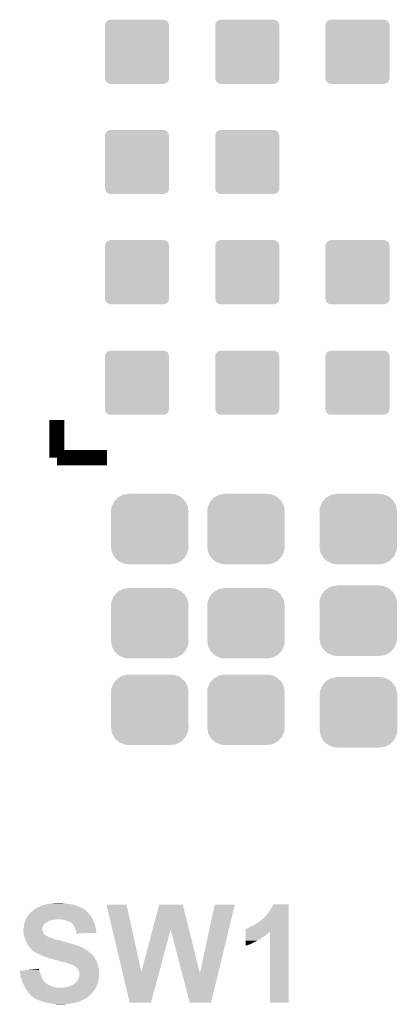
# Model space of a CAD drawing. Extents: x -1.3 to 24.2, y -3.9 to 39.2.
# Tile 18 of 24: x 6.2 to 10, y 19.2 to 29. Entities that reach past the tile are written whole.
import ezdxf

# ---------------------------------------------------------------- set-up
doc = ezdxf.new("R2010")
doc.units = 0
doc.layers.get('0').update_dxf_attribs({"linetype": 'CONTINUOUS'})
doc.layers.add('NORA-B266_CLICK_V100_GTO', color=14, linetype='CONTINUOUS')
doc.layers.add('NORA-B266_CLICK_V100_GTS', color=12, linetype='CONTINUOUS')

# ---------------------------------------------------------------- blocks, each defined once
blk = doc.blocks.new('CUSTOM_58')
for points in [[(-0.34504, 0.286174), (-0.320744, 0.31339), (0.348152, 0.286174), (0.317222, 0.31339)], [(-0.320744, 0.31339), (-0.298526, 0.325596), (0.317222, 0.31339), (0.30335, 0.325596)], [(-0.298526, 0.325596), (-0.268438, 0.342124), (0.30335, 0.325596), (0.2622, 0.342124)], [(-0.268438, 0.342124), (-0.233628, 0.347838), (0.2622, 0.342124), (0.247972, 0.347838)], [(-0.233628, 0.347838), (-0.20955, 0.35179), (0.247972, 0.347838), (0.20955, 0.35179)], [(-0.38735, 0.17526), (-0.383124, 0.213652), (0.38735, 0.17526), (0.380766, 0.213652)], [(-0.383124, 0.213652), (-0.37475, 0.234078), (0.380766, 0.213652), (0.377262, 0.234078)], [(-0.37475, 0.234078), (-0.360486, 0.26887), (0.377262, 0.234078), (0.357822, 0.26887)], [(-0.360486, 0.26887), (-0.34504, 0.286174), (0.357822, 0.26887), (0.348152, 0.286174)], [(-0.38608, 0.154124), (-0.38735, 0.17526), (0.38608, 0.154124), (0.38735, 0.17526)], [(-0.38608, -0.154124), (-0.38608, 0.154124), (0.38608, -0.154124), (0.38608, 0.154124)], [(-0.38735, -0.17526), (-0.38608, -0.154124), (0.38735, -0.17526), (0.38608, -0.154124)], [(-0.380764, -0.213652), (-0.38735, -0.17526), (0.383124, -0.213652), (0.38735, -0.17526)], [(-0.377262, -0.234078), (-0.380764, -0.213652), (0.374748, -0.234078), (0.383124, -0.213652)], [(-0.35782, -0.26887), (-0.377262, -0.234078), (0.360486, -0.26887), (0.374748, -0.234078)], [(-0.348152, -0.286174), (-0.35782, -0.26887), (0.345038, -0.286174), (0.360486, -0.26887)], [(-0.31722, -0.31339), (-0.348152, -0.286174), (0.320744, -0.31339), (0.345038, -0.286174)], [(-0.30335, -0.325596), (-0.31722, -0.31339), (0.298524, -0.325596), (0.320744, -0.31339)], [(-0.262198, -0.342124), (-0.30335, -0.325596), (0.268438, -0.342124), (0.298524, -0.325596)], [(-0.247972, -0.347838), (-0.262198, -0.342124), (0.233626, -0.347838), (0.268438, -0.342124)], [(-0.20955, -0.35179), (-0.247972, -0.347838), (0.20955, -0.35179), (0.233626, -0.347838)]]:
    blk.add_solid(points)
blk = doc.blocks.new('CUSTOM_66')
for points in [[(-0.317122, 0.281914), (-0.305296, 0.299956), (0.314628, 0.281914), (0.3081, 0.299956)], [(-0.305296, 0.299956), (-0.299954, 0.308104), (0.3081, 0.299956), (0.295678, 0.308104)], [(-0.299954, 0.308104), (-0.275024, 0.31713), (0.295678, 0.308104), (0.281914, 0.31713)], [(-0.275024, 0.31713), (-0.27051, 0.318764), (0.281914, 0.31713), (0.27051, 0.318764)], [(-0.27051, 0.318764), (-0.27051, 0.32004), (0.27051, 0.318764), (0.27051, 0.32004)], [(-0.32004, -0.27051), (-0.32004, 0.27051), (0.32004, -0.27051), (0.32004, 0.27051)], [(-0.318754, 0.27051), (-0.317122, 0.281914), (0.318754, 0.27051), (0.314628, 0.281914)], [(-0.314628, -0.281912), (-0.318754, -0.27051), (0.317122, -0.281912), (0.318754, -0.27051)], [(-0.3081, -0.299956), (-0.314628, -0.281912), (0.305296, -0.299956), (0.317122, -0.281912)], [(-0.295676, -0.308104), (-0.3081, -0.299956), (0.299956, -0.308104), (0.305296, -0.299956)], [(-0.281914, -0.31713), (-0.295676, -0.308104), (0.275022, -0.31713), (0.299956, -0.308104)], [(-0.27051, -0.318764), (-0.281914, -0.31713), (0.27051, -0.318764), (0.275022, -0.31713)], [(-0.27051, -0.32004), (-0.27051, -0.318764), (0.27051, -0.32004), (0.27051, -0.318764)]]:
    blk.add_solid(points)

msp = doc.modelspace()

# ---------------------------------------------------------------- linework, layer by layer
at = {"layer": 'NORA-B266_CLICK_V100_GTO', "const_width": 0.1524}
for points in [[(6.61924, 24.638), (6.61924, 25.01392)], [(6.61924, 24.638), (7.11962, 24.638)]]:
    msp.add_lwpolyline(points, dxfattribs=at)
at = {"layer": 'NORA-B266_CLICK_V100_GTO'}
for points in [[(6.39572, 20.13204), (6.410956, 20.142198), (6.892544, 20.13204), (6.878322, 20.142198)], [(6.410956, 20.142198), (6.41858, 20.14728), (6.878322, 20.142198), (6.866888, 20.14728)], [(6.41858, 20.14728), (6.446524, 20.15998), (6.866888, 20.14728), (6.838314, 20.15998)], [(6.446524, 20.15998), (6.449066, 20.159986), (6.838314, 20.15998), (6.8383, 20.159986)], [(6.449066, 20.159986), (6.4516, 20.16252), (6.8383, 20.159986), (6.832598, 20.16252)], [(6.4516, 20.16252), (6.451604, 20.162522), (6.832598, 20.16252), (6.832594, 20.162522)], [(6.451604, 20.162522), (6.461762, 20.1676), (6.832594, 20.162522), (6.81736, 20.1676)], [(6.461762, 20.1676), (6.469382, 20.17014), (6.81736, 20.1676), (6.80974, 20.17014)], [(6.469382, 20.17014), (6.477002, 20.17268), (6.80974, 20.17014), (6.802966, 20.17268)], [(6.477002, 20.17268), (6.489702, 20.175222), (6.802966, 20.17268), (6.796186, 20.175222)], [(6.489702, 20.175222), (6.496044, 20.177758), (6.796186, 20.175222), (6.789422, 20.177758)], [(6.496044, 20.177758), (6.502402, 20.1803), (6.789422, 20.177758), (6.774174, 20.1803)], [(6.502402, 20.1803), (6.53034, 20.18538), (6.774174, 20.1803), (6.7437, 20.18538)], [(6.53034, 20.18538), (6.54685, 20.18792), (6.7437, 20.18538), (6.720842, 20.18792)], [(6.54685, 20.18792), (6.56336, 20.19046), (6.720842, 20.18792), (6.711954, 20.19046)], [(6.56336, 20.19046), (6.58114, 20.193), (6.711954, 20.19046), (6.703064, 20.193)], [(6.58114, 20.193), (6.598922, 20.19554), (6.685282, 20.193), (6.670038, 20.19554)], [(7.11457, 20.177742), (7.114566, 20.177758), (7.315204, 20.177742), (7.114566, 20.177758)], [(7.273438, 19.507286), (7.11457, 20.177742), (7.462544, 19.507286), (7.315204, 20.177742)], [(7.574982, 19.9313), (7.640332, 20.177742), (7.937942, 19.9313), (7.876544, 20.177742)], [(7.640332, 20.177742), (7.640338, 20.17776), (7.876544, 20.177742), (7.640338, 20.17776)], [(8.04674, 19.494592), (8.194052, 20.177734), (8.229232, 19.494592), (8.394694, 20.177734)], [(8.194052, 20.177734), (8.194058, 20.17776), (8.394694, 20.177734), (8.194058, 20.17776)], [(8.747762, 20.12188), (8.76554, 20.15236), (8.933178, 20.12188), (8.933178, 20.15236)], [(8.76554, 20.15236), (8.780782, 20.182818), (8.933178, 20.15236), (8.93318, 20.182818)], [(8.780782, 20.182818), (8.780794, 20.18284), (8.93318, 20.182818), (8.780794, 20.18284)], [(6.3119, 20.038062), (6.314944, 20.043138), (6.97484, 20.038062), (6.9723, 20.043138)], [(6.314944, 20.043138), (6.324088, 20.05838), (6.9723, 20.043138), (6.962138, 20.05838)], [(6.324088, 20.05838), (6.32714, 20.063464), (6.962138, 20.05838), (6.95909, 20.063464)], [(6.32714, 20.063464), (6.327146, 20.066006), (6.95909, 20.063464), (6.957566, 20.066006)], [(6.327146, 20.066006), (6.332216, 20.071078), (6.957566, 20.066006), (6.954522, 20.071078)], [(6.332216, 20.071078), (6.33476, 20.073622), (6.954522, 20.071078), (6.95198, 20.073622)], [(6.33476, 20.073622), (6.340476, 20.08124), (6.95198, 20.073622), (6.944362, 20.08124)], [(6.340476, 20.08124), (6.342382, 20.08378), (6.944362, 20.08124), (6.942458, 20.08378)], [(6.342382, 20.08378), (6.36016, 20.101558), (6.942458, 20.08378), (6.92912, 20.101558)], [(6.36016, 20.101558), (6.36524, 20.106638), (6.92912, 20.101558), (6.92404, 20.106638)], [(6.36524, 20.106638), (6.36778, 20.109178), (6.92404, 20.106638), (6.918966, 20.109178)], [(6.36778, 20.109178), (6.372856, 20.114254), (6.918966, 20.109178), (6.916422, 20.114254)], [(6.372856, 20.114254), (6.372862, 20.11426), (6.916422, 20.114254), (6.916416, 20.11426)], [(6.372862, 20.11426), (6.392454, 20.1295), (6.916416, 20.11426), (6.8961, 20.1295)], [(6.392454, 20.1295), (6.39572, 20.13204), (6.8961, 20.1295), (6.892544, 20.13204)], [(8.676642, 20.038062), (8.69188, 20.0533), (8.933176, 20.038062), (8.933176, 20.0533)], [(8.69188, 20.0533), (8.70712, 20.07108), (8.933176, 20.0533), (8.933176, 20.07108)], [(8.70712, 20.07108), (8.727438, 20.093938), (8.933176, 20.07108), (8.933178, 20.093938)], [(8.727438, 20.093938), (8.747762, 20.12188), (8.933178, 20.093938), (8.933178, 20.12188)], [(6.283962, 19.936464), (6.289036, 19.949158), (6.474462, 19.936464), (6.47446, 19.949158)], [(6.289036, 19.949158), (6.28904, 19.949164), (6.47446, 19.949158), (6.47446, 19.949164)], [(6.28904, 19.949164), (6.290852, 19.961858), (6.47446, 19.949164), (6.476998, 19.961858)], [(6.290852, 19.961858), (6.29158, 19.96694), (6.476998, 19.961858), (6.480808, 19.96694)], [(6.29158, 19.96694), (6.292144, 19.97202), (6.480808, 19.96694), (6.48462, 19.97202)], [(6.292144, 19.97202), (6.293838, 19.98726), (6.48462, 19.97202), (6.49478, 19.98726)], [(6.293838, 19.98726), (6.294122, 19.989802), (6.49478, 19.98726), (6.497322, 19.989802)], [(6.294122, 19.989802), (6.295812, 19.994874), (6.497322, 19.989802), (6.502394, 19.994874)], [(6.295812, 19.994874), (6.295814, 19.99488), (6.502394, 19.994874), (6.504936, 19.99488)], [(6.295814, 19.99488), (6.300046, 20.00758), (6.504936, 19.99488), (6.525262, 20.00758)], [(6.300046, 20.00758), (6.30174, 20.01266), (6.525262, 20.00758), (6.53542, 20.01266)], [(6.30174, 20.01266), (6.30377, 20.01774), (6.53542, 20.01266), (6.54558, 20.01774)], [(6.30377, 20.01774), (6.306818, 20.025358), (6.54558, 20.01774), (6.568438, 20.025358)], [(6.306818, 20.025358), (6.30885, 20.03044), (6.568438, 20.025358), (6.60908, 20.03044)], [(6.30885, 20.03044), (6.309866, 20.03298), (6.60908, 20.03044), (6.624318, 20.03298)], [(6.309866, 20.03298), (6.3119, 20.038062), (6.97738, 20.03298), (6.97484, 20.038062)], [(6.6675, 20.03044), (6.637022, 20.03298), (6.97865, 20.03044), (6.97738, 20.03298)], [(6.692898, 20.0279), (6.6675, 20.03044), (6.97992, 20.0279), (6.97865, 20.03044)], [(6.71322, 20.02028), (6.692898, 20.0279), (6.982778, 20.02028), (6.97992, 20.0279)], [(6.731, 20.015202), (6.71322, 20.02028), (6.984682, 20.015202), (6.982778, 20.02028)], [(6.7437, 20.01012), (6.731, 20.015202), (6.986588, 20.01012), (6.984682, 20.015202)], [(6.74878, 20.00758), (6.7437, 20.01012), (6.98754, 20.00758), (6.986588, 20.01012)], [(6.753856, 20.005042), (6.74878, 20.00758), (6.988628, 20.005042), (6.98754, 20.00758)], [(6.758934, 19.999966), (6.753856, 20.005042), (6.990804, 19.999966), (6.988628, 20.005042)], [(6.761474, 19.99996), (6.758934, 19.999966), (6.990806, 19.99996), (6.990804, 19.999966)], [(6.77164, 19.9898), (6.761474, 19.99996), (6.99516, 19.9898), (6.990806, 19.99996)], [(6.776718, 19.984722), (6.77164, 19.9898), (6.997066, 19.984722), (6.99516, 19.9898)], [(6.787606, 19.969478), (6.776718, 19.984722), (7.00278, 19.969478), (6.997066, 19.984722)], [(6.789418, 19.96694), (6.787606, 19.969478), (7.003344, 19.96694), (7.00278, 19.969478)], [(6.79704, 19.9517), (6.789418, 19.96694), (7.006732, 19.9517), (7.003344, 19.96694)], [(6.80466, 19.93138), (6.79704, 19.9517), (7.011248, 19.93138), (7.006732, 19.9517)], [(8.511544, 19.939002), (8.53186, 19.94916), (8.933174, 19.939002), (8.933174, 19.94916)], [(8.53186, 19.94916), (8.54964, 19.95678), (8.933174, 19.94916), (8.933174, 19.95678)], [(8.54964, 19.95678), (8.575042, 19.96694), (8.933174, 19.95678), (8.933174, 19.96694)], [(8.575042, 19.96694), (8.60044, 19.982178), (8.933174, 19.96694), (8.933174, 19.982178)], [(8.60044, 19.982178), (8.63092, 20.0025), (8.933174, 19.982178), (8.933174, 20.0025)], [(8.63092, 20.0025), (8.6614, 20.025362), (8.933174, 20.0025), (8.933176, 20.025362)], [(8.6614, 20.025362), (8.663946, 20.0279), (8.933176, 20.025362), (8.933176, 20.0279)], [(8.663946, 20.0279), (8.666486, 20.027914), (8.933176, 20.0279), (8.933176, 20.027914)], [(8.666486, 20.027914), (8.669024, 20.03298), (8.933176, 20.027914), (8.933176, 20.03298)], [(8.669024, 20.03298), (8.676642, 20.038062), (8.933176, 20.03298), (8.933176, 20.038062)], [(6.28396, 19.923762), (6.283962, 19.936464), (6.474462, 19.923762), (6.474462, 19.936464)], [(6.283962, 19.923758), (6.28396, 19.923762), (6.474462, 19.923758), (6.474462, 19.923762)], [(6.284808, 19.91614), (6.283962, 19.923758), (6.477, 19.91614), (6.474462, 19.923758)], [(6.285936, 19.905978), (6.284808, 19.91614), (6.482082, 19.905978), (6.477, 19.91614)], [(6.2865, 19.9009), (6.285936, 19.905978), (6.483352, 19.9009), (6.482082, 19.905978)], [(6.287136, 19.895816), (6.2865, 19.9009), (6.484622, 19.895816), (6.483352, 19.9009)], [(6.288406, 19.88566), (6.287136, 19.895816), (6.492242, 19.88566), (6.484622, 19.895816)], [(6.28904, 19.880582), (6.288406, 19.88566), (6.49732, 19.880582), (6.492242, 19.88566)], [(6.290492, 19.8755), (6.28904, 19.880582), (6.5024, 19.8755), (6.49732, 19.880582)], [(6.291944, 19.87042), (6.290492, 19.8755), (6.510022, 19.87042), (6.5024, 19.8755)], [(6.29267, 19.86788), (6.291944, 19.87042), (6.515102, 19.86788), (6.510022, 19.87042)], [(6.293396, 19.865336), (6.29267, 19.86788), (6.522722, 19.865336), (6.515102, 19.86788)], [(6.294846, 19.860258), (6.293396, 19.865336), (6.527806, 19.860258), (6.522722, 19.865336)], [(6.295572, 19.857718), (6.294846, 19.860258), (6.537962, 19.857718), (6.527806, 19.860258)], [(6.298474, 19.84756), (6.295572, 19.857718), (6.56336, 19.84756), (6.537962, 19.857718)], [(6.299198, 19.84502), (6.298474, 19.84756), (6.568442, 19.84502), (6.56336, 19.84756)], [(6.807202, 19.923758), (6.80466, 19.93138), (7.01294, 19.923758), (7.011248, 19.93138)], [(6.80974, 19.916138), (6.807202, 19.923758), (7.012932, 19.916138), (7.01294, 19.923758)], [(6.814818, 19.903442), (6.80974, 19.916138), (7.012922, 19.903442), (7.012932, 19.916138)], [(6.81609, 19.89836), (6.814818, 19.903442), (7.012918, 19.89836), (7.012922, 19.903442)], [(6.81736, 19.893282), (6.81609, 19.89836), (6.882218, 19.893282), (7.012918, 19.89836)], [(6.81736, 19.890762), (6.81736, 19.893282), (6.81736, 19.890762), (6.882218, 19.893282)], [(7.462544, 19.507286), (7.574982, 19.9313), (7.640826, 19.507286), (7.754598, 19.9313)], [(7.868748, 19.494592), (7.754598, 19.9313), (8.04674, 19.494592), (7.937942, 19.9313)], [(8.503928, 19.84502), (8.50393, 19.855182), (8.658858, 19.84502), (8.676642, 19.855182)], [(8.50393, 19.855182), (8.503932, 19.86534), (8.676642, 19.855182), (8.69188, 19.86534)], [(8.503932, 19.86534), (8.503934, 19.88566), (8.69188, 19.86534), (8.71728, 19.88566)], [(8.503934, 19.88566), (8.503936, 19.89328), (8.71728, 19.88566), (8.727438, 19.89328)], [(8.503936, 19.903438), (8.503938, 19.908484), (8.740136, 19.903438), (8.745182, 19.908484)], [(8.503936, 19.900898), (8.503936, 19.903438), (8.73506, 19.900898), (8.740136, 19.903438)], [(8.503936, 19.89328), (8.503936, 19.900898), (8.727438, 19.89328), (8.73506, 19.900898)], [(8.503938, 19.908484), (8.503942, 19.93646), (8.933172, 19.908484), (8.933174, 19.93646)], [(8.503942, 19.93646), (8.50646, 19.936482), (8.933174, 19.93646), (8.933174, 19.936482)], [(8.50646, 19.936482), (8.506482, 19.939), (8.933174, 19.936482), (8.933174, 19.939)], [(8.506482, 19.939), (8.511544, 19.939002), (8.933174, 19.939), (8.933174, 19.939002)], [(8.74522, 19.202422), (8.745182, 19.908484), (8.933158, 19.202422), (8.933172, 19.908484)], [(6.301376, 19.83994), (6.299198, 19.84502), (6.578602, 19.83994), (6.568442, 19.84502)], [(6.303552, 19.834862), (6.301376, 19.83994), (6.59384, 19.834862), (6.578602, 19.83994)], [(6.307908, 19.8247), (6.303552, 19.834862), (6.63448, 19.8247), (6.59384, 19.834862)], [(6.310086, 19.81962), (6.307908, 19.8247), (6.657338, 19.81962), (6.63448, 19.8247)], [(6.313352, 19.812), (6.310086, 19.81962), (6.68274, 19.812), (6.657338, 19.81962)], [(6.31444, 19.80946), (6.313352, 19.812), (6.690364, 19.80946), (6.68274, 19.812)], [(6.31444, 19.809458), (6.31444, 19.80946), (6.69545, 19.809458), (6.695442, 19.80946)], [(6.315826, 19.806918), (6.31444, 19.809458), (6.705602, 19.806918), (6.69545, 19.809458)], [(6.318596, 19.80184), (6.315826, 19.806918), (6.718302, 19.80184), (6.705602, 19.806918)], [(6.319984, 19.799298), (6.318596, 19.80184), (6.731, 19.799298), (6.718302, 19.80184)], [(6.322754, 19.79422), (6.319984, 19.799298), (6.74624, 19.79422), (6.731, 19.799298)], [(6.325524, 19.78914), (6.322754, 19.79422), (6.76402, 19.78914), (6.74624, 19.79422)], [(6.32968, 19.78152), (6.325524, 19.78914), (6.788786, 19.78152), (6.76402, 19.78914)], [(6.331204, 19.77898), (6.32968, 19.78152), (6.79704, 19.77898), (6.788786, 19.78152)], [(6.337298, 19.768822), (6.331204, 19.77898), (6.8326, 19.768822), (6.79704, 19.77898)], [(6.346826, 19.75612), (6.337298, 19.768822), (6.86562, 19.75612), (6.8326, 19.768822)], [(6.352542, 19.7485), (6.346826, 19.75612), (6.880858, 19.7485), (6.86562, 19.75612)], [(6.358258, 19.74088), (6.352542, 19.7485), (6.893564, 19.74088), (6.880858, 19.7485)], [(8.50392, 19.76885), (8.503922, 19.7866), (8.50392, 19.76885), (8.554718, 19.7866)], [(8.503922, 19.7866), (8.503926, 19.819622), (8.554718, 19.7866), (8.62076, 19.819622)], [(8.503926, 19.819622), (8.503928, 19.83232), (8.62076, 19.819622), (8.64108, 19.83232)], [(8.503928, 19.83232), (8.503928, 19.84502), (8.64108, 19.83232), (8.658858, 19.84502)], [(6.358274, 19.740858), (6.358258, 19.74088), (6.8961, 19.740858), (6.893564, 19.74088)], [(6.36016, 19.738342), (6.358274, 19.740858), (6.896114, 19.738342), (6.8961, 19.740858)], [(6.360168, 19.738334), (6.36016, 19.738342), (6.896114, 19.738334), (6.896114, 19.738342)], [(6.36524, 19.733262), (6.360168, 19.738334), (6.906256, 19.733262), (6.896114, 19.738334)], [(6.365244, 19.73326), (6.36524, 19.733262), (6.906258, 19.73326), (6.906256, 19.733262)], [(6.370314, 19.730722), (6.365244, 19.73326), (6.91049, 19.730722), (6.906258, 19.73326)], [(6.372858, 19.725644), (6.370314, 19.730722), (6.918954, 19.725644), (6.91049, 19.730722)], [(6.372864, 19.72564), (6.372858, 19.725644), (6.91896, 19.72564), (6.918954, 19.725644)], [(6.38556, 19.71548), (6.372864, 19.72564), (6.931152, 19.71548), (6.91896, 19.72564)], [(6.4008, 19.70532), (6.38556, 19.71548), (6.943344, 19.70532), (6.931152, 19.71548)], [(6.40969, 19.70024), (6.4008, 19.70532), (6.94944, 19.70024), (6.943344, 19.70532)], [(6.418578, 19.69516), (6.40969, 19.70024), (6.955248, 19.69516), (6.94944, 19.70024)], [(6.43636, 19.68754), (6.418578, 19.69516), (6.963956, 19.68754), (6.955248, 19.69516)], [(6.44652, 19.68246), (6.43636, 19.68754), (6.969762, 19.68246), (6.963956, 19.68754)], [(6.47192, 19.66976), (6.44652, 19.68246), (6.980876, 19.66976), (6.969762, 19.68246)], [(6.493252, 19.662142), (6.47192, 19.66976), (6.98754, 19.662142), (6.980876, 19.66976)], [(6.50748, 19.65706), (6.493252, 19.662142), (6.991352, 19.65706), (6.98754, 19.662142)], [(6.525262, 19.64944), (6.50748, 19.65706), (6.997064, 19.64944), (6.991352, 19.65706)], [(6.540498, 19.644362), (6.525262, 19.64944), (7.000872, 19.644362), (6.997064, 19.64944)], [(6.558276, 19.64182), (6.540498, 19.644362), (7.002778, 19.64182), (7.000872, 19.644362)], [(6.558288, 19.641816), (6.558276, 19.64182), (7.00278, 19.641816), (7.002778, 19.64182)], [(6.57098, 19.63674), (6.558288, 19.641816), (7.002784, 19.63674), (7.00278, 19.641816)], [(6.571, 19.636734), (6.57098, 19.63674), (7.002784, 19.636734), (7.002784, 19.63674)], [(6.578602, 19.6342), (6.571, 19.636734), (7.004474, 19.6342), (7.002784, 19.636734)], [(6.588758, 19.631662), (6.578602, 19.6342), (7.006168, 19.631662), (7.004474, 19.6342)], [(6.593836, 19.629122), (6.588758, 19.631662), (7.00786, 19.629122), (7.006168, 19.631662)], [(6.596378, 19.62912), (6.593836, 19.629122), (7.007862, 19.62912), (7.00786, 19.629122)], [(6.63702, 19.61896), (6.596378, 19.62912), (7.013956, 19.61896), (7.007862, 19.62912)], [(6.645918, 19.616418), (6.63702, 19.61896), (7.01548, 19.616418), (7.013956, 19.61896)], [(6.672578, 19.6088), (6.645918, 19.616418), (7.018746, 19.6088), (7.01548, 19.616418)], [(6.68782, 19.60626), (6.672578, 19.6088), (7.019834, 19.60626), (7.018746, 19.6088)], [(6.700518, 19.60372), (6.68782, 19.60626), (7.020922, 19.60372), (7.019834, 19.60626)], [(6.710678, 19.59864), (6.700518, 19.60372), (7.0231, 19.59864), (7.020922, 19.60372)], [(6.710686, 19.598638), (6.710678, 19.59864), (7.0231, 19.598638), (7.0231, 19.59864)], [(6.72084, 19.596098), (6.710686, 19.598638), (7.023666, 19.596098), (7.0231, 19.598638)], [(6.736082, 19.59102), (6.72084, 19.596098), (7.024794, 19.59102), (7.023666, 19.596098)], [(6.746238, 19.588482), (6.736082, 19.59102), (7.025358, 19.588482), (7.024794, 19.59102)], [(6.751316, 19.585942), (6.746238, 19.588482), (7.025922, 19.585942), (7.025358, 19.588482)], [(6.753856, 19.58594), (6.751316, 19.585942), (7.025924, 19.58594), (7.025922, 19.585942)], [(6.771638, 19.57832), (6.753856, 19.58594), (7.027616, 19.57832), (7.025924, 19.58594)], [(6.775868, 19.575782), (6.771638, 19.57832), (7.02818, 19.575782), (7.027616, 19.57832)], [(6.784338, 19.5707), (6.775868, 19.575782), (7.029706, 19.5707), (7.02818, 19.575782)], [(6.79704, 19.56562), (6.784338, 19.5707), (7.03123, 19.56562), (7.029706, 19.5707)], [(6.8072, 19.558), (6.79704, 19.56562), (7.033516, 19.558), (7.03123, 19.56562)], [(6.81482, 19.55292), (6.8072, 19.558), (7.03504, 19.55292), (7.033516, 19.558)], [(6.81736, 19.55038), (6.81482, 19.55292), (7.0358, 19.55038), (7.03504, 19.55292)], [(6.248422, 19.5199), (6.275636, 19.522438), (6.444708, 19.5199), (6.443982, 19.522438)], [(6.250952, 19.50466), (6.248422, 19.5199), (6.44906, 19.50466), (6.444708, 19.5199)], [(6.25348, 19.48942), (6.250952, 19.50466), (6.454776, 19.48942), (6.44906, 19.50466)], [(6.254404, 19.48434), (6.25348, 19.48942), (6.45668, 19.48434), (6.454776, 19.48942)], [(6.25856, 19.46148), (6.254404, 19.48434), (6.4643, 19.46148), (6.45668, 19.48434)], [(6.26618, 19.436082), (6.25856, 19.46148), (6.477, 19.436082), (6.4643, 19.46148)], [(6.275636, 19.522438), (6.330088, 19.527516), (6.443982, 19.522438), (6.441442, 19.527516)], [(6.330088, 19.527516), (6.38456, 19.532596), (6.441442, 19.527516), (6.44144, 19.532596)], [(6.38456, 19.532596), (6.438906, 19.537664), (6.44144, 19.532596), (6.438906, 19.537664)], [(6.822434, 19.545306), (6.81736, 19.55038), (7.036646, 19.545306), (7.0358, 19.55038)], [(6.82244, 19.542764), (6.822434, 19.545306), (7.03707, 19.542764), (7.036646, 19.545306)], [(6.83006, 19.5326), (6.82244, 19.542764), (7.038764, 19.5326), (7.03707, 19.542764)], [(6.835138, 19.524982), (6.83006, 19.5326), (7.040034, 19.524982), (7.038764, 19.5326)], [(6.837682, 19.519898), (6.835138, 19.524982), (7.04088, 19.519898), (7.040034, 19.524982)], [(6.83768, 19.44878), (6.839372, 19.453858), (7.037614, 19.44878), (7.03834, 19.453858)], [(6.84022, 19.514822), (6.837682, 19.519898), (7.04088, 19.514822), (7.04088, 19.519898)], [(6.839372, 19.453858), (6.842758, 19.464018), (7.03834, 19.453858), (7.04088, 19.464018)], [(6.84276, 19.504662), (6.84022, 19.514822), (7.04088, 19.504662), (7.04088, 19.514822)], [(6.842758, 19.464018), (6.84276, 19.464022), (7.04088, 19.464018), (7.04088, 19.464022)], [(6.84276, 19.497044), (6.84276, 19.504662), (7.04088, 19.497044), (7.04088, 19.504662)], [(6.845298, 19.489422), (6.84276, 19.497044), (7.04088, 19.489422), (7.04088, 19.497044)], [(6.84276, 19.464022), (6.8453, 19.484342), (7.04088, 19.464022), (7.04088, 19.484342)], [(6.8453, 19.484342), (6.845298, 19.489422), (7.04088, 19.484342), (7.04088, 19.489422)], [(7.345676, 19.202418), (7.273438, 19.507286), (7.559026, 19.202418), (7.640826, 19.507286)], [(7.945116, 19.202416), (7.868748, 19.494592), (8.158464, 19.202416), (8.229232, 19.494592)], [(6.272276, 19.415758), (6.26618, 19.436082), (6.489702, 19.415758), (6.477, 19.436082)], [(6.273798, 19.41068), (6.272276, 19.415758), (6.49478, 19.41068), (6.489702, 19.415758)], [(6.281702, 19.3929), (6.273798, 19.41068), (6.51256, 19.3929), (6.49478, 19.41068)], [(6.28396, 19.38782), (6.281702, 19.3929), (6.52018, 19.38782), (6.51256, 19.3929)], [(6.28777, 19.3802), (6.28396, 19.38782), (6.530342, 19.3802), (6.52018, 19.38782)], [(6.29158, 19.37258), (6.28777, 19.3802), (6.54812, 19.37258), (6.530342, 19.3802)], [(6.29412, 19.3675), (6.29158, 19.37258), (6.561668, 19.3675), (6.54812, 19.37258)], [(6.295572, 19.36496), (6.29412, 19.3675), (6.56844, 19.36496), (6.561668, 19.3675)], [(6.299926, 19.35734), (6.295572, 19.36496), (6.5913, 19.35734), (6.56844, 19.36496)], [(6.30283, 19.35226), (6.299926, 19.35734), (6.621778, 19.35226), (6.5913, 19.35734)], [(6.68528, 19.35226), (6.705598, 19.3548), (7.009014, 19.35226), (7.0104, 19.3548)], [(6.705598, 19.3548), (6.728458, 19.35988), (7.0104, 19.3548), (7.012708, 19.35988)], [(6.728458, 19.35988), (6.753862, 19.3675), (7.012708, 19.35988), (7.016172, 19.3675)], [(6.753862, 19.3675), (6.776722, 19.377662), (7.016172, 19.3675), (7.020792, 19.377662)], [(6.776722, 19.377662), (6.78383, 19.382738), (7.020792, 19.377662), (7.0231, 19.382738)], [(6.78383, 19.382738), (6.794504, 19.39036), (7.0231, 19.382738), (7.025178, 19.39036)], [(6.794504, 19.39036), (6.797046, 19.390366), (7.025178, 19.39036), (7.02518, 19.390366)], [(6.797046, 19.390366), (6.80466, 19.39798), (7.02518, 19.390366), (7.027256, 19.39798)], [(6.80466, 19.39798), (6.809742, 19.405602), (7.027256, 19.39798), (7.029334, 19.405602)], [(6.809742, 19.405602), (6.81482, 19.41068), (7.029334, 19.405602), (7.03072, 19.41068)], [(6.81482, 19.41068), (6.8199, 19.41576), (7.03072, 19.41068), (7.031734, 19.41576)], [(6.8199, 19.41576), (6.83006, 19.431), (7.031734, 19.41576), (7.034782, 19.431)], [(6.83006, 19.431), (6.832238, 19.436082), (7.034782, 19.431), (7.0358, 19.436082)], [(6.832238, 19.436082), (6.83768, 19.44878), (7.0358, 19.436082), (7.037614, 19.44878)], [(6.30428, 19.34972), (6.30283, 19.35226), (6.652258, 19.34972), (6.621778, 19.35226)], [(6.31444, 19.33194), (6.30428, 19.34972), (6.997926, 19.33194), (7.007628, 19.34972)], [(6.317488, 19.32686), (6.31444, 19.33194), (6.995154, 19.32686), (6.997926, 19.33194)], [(6.319014, 19.324316), (6.317488, 19.32686), (6.99008, 19.324316), (6.995154, 19.32686)], [(6.322058, 19.319242), (6.319014, 19.324316), (6.986696, 19.319242), (6.99008, 19.324316)], [(6.336286, 19.301458), (6.322058, 19.319242), (6.974838, 19.301458), (6.986696, 19.319242)], [(6.34238, 19.29384), (6.336286, 19.301458), (6.967218, 19.29384), (6.974838, 19.301458)], [(6.35, 19.28368), (6.34238, 19.29384), (6.957058, 19.28368), (6.967218, 19.29384)], [(6.35508, 19.276064), (6.35, 19.28368), (6.949442, 19.276064), (6.957058, 19.28368)], [(6.365226, 19.270986), (6.35508, 19.276064), (6.944364, 19.270986), (6.949442, 19.276064)], [(6.36524, 19.26845), (6.365226, 19.270986), (6.941828, 19.26845), (6.944364, 19.270986)], [(6.365254, 19.26844), (6.36524, 19.26845), (6.941818, 19.26844), (6.941828, 19.26845)], [(6.385562, 19.2532), (6.365254, 19.26844), (6.922224, 19.2532), (6.941818, 19.26844)], [(6.6675, 19.34972), (6.68528, 19.35226), (7.007628, 19.34972), (7.009014, 19.35226)], [(6.38963, 19.250658), (6.385562, 19.2532), (6.918958, 19.250658), (6.922224, 19.2532)], [(6.40588, 19.240502), (6.38963, 19.250658), (6.902028, 19.240502), (6.918958, 19.250658)], [(6.417314, 19.23542), (6.40588, 19.240502), (6.893558, 19.23542), (6.902028, 19.240502)], [(6.451602, 19.22018), (6.417314, 19.23542), (6.860544, 19.22018), (6.893558, 19.23542)], [(6.451608, 19.220178), (6.451602, 19.22018), (6.86054, 19.220178), (6.860544, 19.22018)], [(6.459222, 19.21764), (6.451608, 19.220178), (6.857994, 19.21764), (6.86054, 19.220178)], [(6.459234, 19.217636), (6.459222, 19.21764), (6.852914, 19.217636), (6.857994, 19.21764)], [(6.47446, 19.21256), (6.459234, 19.217636), (6.8453, 19.21256), (6.852914, 19.217636)], [(6.482922, 19.210022), (6.47446, 19.21256), (6.83768, 19.210022), (6.8453, 19.21256)], [(6.499862, 19.20494), (6.482922, 19.210022), (6.81736, 19.20494), (6.83768, 19.210022)], [(6.511302, 19.202398), (6.499862, 19.20494), (6.80466, 19.202398), (6.81736, 19.20494)], [(6.534152, 19.19732), (6.511302, 19.202398), (6.789418, 19.19732), (6.80466, 19.202398)], [(6.545582, 19.19478), (6.534152, 19.19732), (6.771638, 19.19478), (6.789418, 19.19732)], [(6.565898, 19.19224), (6.545582, 19.19478), (6.753858, 19.19224), (6.771638, 19.19478)], [(6.576058, 19.1897), (6.565898, 19.19224), (6.73608, 19.1897), (6.753858, 19.19224)], [(6.586218, 19.18716), (6.576058, 19.1897), (6.715758, 19.18716), (6.73608, 19.1897)], [(6.619238, 19.18462), (6.603998, 19.18716), (6.695438, 19.18462), (6.715758, 19.18716)], [(7.559022, 19.2024), (7.345676, 19.202418), (7.559022, 19.2024), (7.559026, 19.202418)], [(8.158462, 19.2024), (7.945116, 19.202416), (8.158462, 19.2024), (8.158464, 19.202416)], [(8.933158, 19.2024), (8.74522, 19.202422), (8.933158, 19.2024), (8.933158, 19.202422)]]:
    msp.add_solid(points, dxfattribs=at)

# ---------------------------------------------------------------- block references
at = {"layer": 'NORA-B266_CLICK_V100_GTS'}
for name, p in [('CUSTOM_66', (7.41934, 28.6893)), ('CUSTOM_66', (8.51916, 28.6893)), ('CUSTOM_66', (9.61898, 28.6893)), ('CUSTOM_66', (7.41934, 27.58948)), ('CUSTOM_66', (8.51916, 27.58948)), ('CUSTOM_66', (7.41934, 26.48966)), ('CUSTOM_66', (8.51916, 26.48966)), ('CUSTOM_66', (9.61898, 26.48966)), ('CUSTOM_66', (7.41934, 25.3873)), ('CUSTOM_66', (8.51916, 25.3873)), ('CUSTOM_66', (9.61898, 25.3873)), ('CUSTOM_58', (7.54634, 23.9268)), ('CUSTOM_58', (8.50646, 23.9268)), ('CUSTOM_58', (9.6266, 23.9268)), ('CUSTOM_58', (7.54634, 22.987)), ('CUSTOM_58', (8.50646, 22.987)), ('CUSTOM_58', (9.6266, 23.0124)), ('CUSTOM_58', (7.54634, 22.1234)), ('CUSTOM_58', (8.50646, 22.1234)), ('CUSTOM_58', (9.62914, 22.098))]:
    msp.add_blockref(name, p, dxfattribs=at)

doc.saveas('drawing.dxf')
